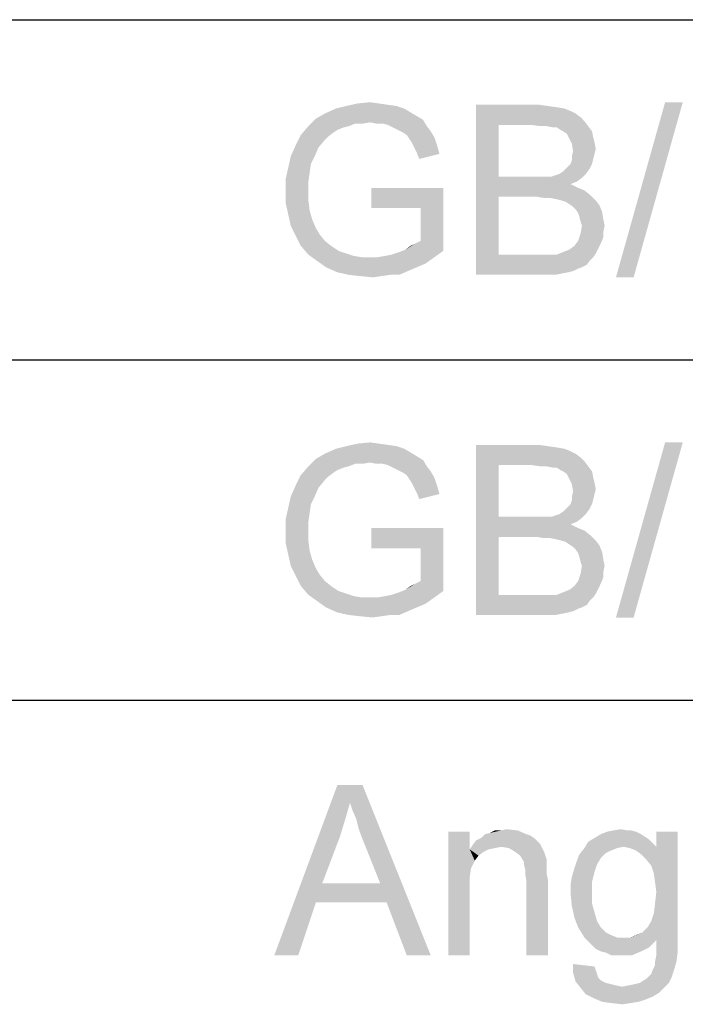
# Paper-space layout '61767N-2-A-2_1_2' of a CAD drawing. Header units: millimetres. Extents: x 0 to 594, y 1 to 420.
# Tile 24 of 83: x 425 to 433, y 52 to 64. Entities that reach past the tile are written whole.
import ezdxf

# ---------------------------------------------------------------- set-up
doc = ezdxf.new("R2010")
doc.units = ezdxf.units.MM
doc.header["$LTSCALE"] = 32.67
doc.layers.add('61767N-2-A-2_DXF_FORMAT', color=7, linetype='CONTINUOUS')
doc.layers.add('DETAIL', color=7, linetype='CONTINUOUS')

psp = doc.layouts.new('61767N-2-A-2_1_2')

# ---------------------------------------------------------------- linework, layer by layer
at = {"layer": '61767N-2-A-2_DXF_FORMAT', "color": 2, "linetype": 'Continuous'}
for p, q in [((409, 63.662), (584, 63.662)), ((409, 59.662), (484, 59.662)), ((409, 55.662), (484, 55.662))]:
    psp.add_line(p, q, dxfattribs=at)
at = {"layer": 'DETAIL', "color": 2, "linetype": 'Continuous'}
for points in [[(429.637, 62.6472), (428.9259, 62.6176), (429.0444, 62.6472)], [(428.9259, 62.6176), (429.637, 62.6472), (429.7259, 62.6176)], [(429.4296, 62.6768), (429.5333, 62.662), (429.0444, 62.6472)], [(429.4296, 62.6768), (429.0444, 62.6472), (429.1778, 62.6768)], [(429.0444, 62.6472), (429.5333, 62.662), (429.637, 62.6472)], [(429.1778, 62.6768), (429.3259, 62.6916), (429.4296, 62.6768)], [(430.5704, 62.662), (431.3111, 62.662), (430.837, 62.425)], [(430.837, 62.425), (430.5704, 60.662), (430.5704, 62.662)], [(431.3111, 62.662), (431.4148, 62.6472), (430.837, 62.425)], [(431.4148, 62.6472), (431.5185, 62.6324), (430.837, 62.425)], [(433, 62.6916), (432.2148, 60.6324), (432.7926, 62.6916)], [(432.2148, 60.6324), (433, 62.6916), (432.4222, 60.6324)], [(429.8741, 62.5287), (428.6889, 62.499), (428.7926, 62.5583)], [(428.6889, 62.499), (429.8741, 62.5287), (429.9482, 62.4842)], [(429.7259, 62.6176), (429.8, 62.5731), (428.7926, 62.5583)], [(429.7259, 62.6176), (428.7926, 62.5583), (428.9259, 62.6176)], [(428.7926, 62.5583), (429.8, 62.5731), (429.8741, 62.5287)], [(431.5185, 62.6324), (431.6074, 62.6176), (430.837, 62.425)], [(431.6074, 62.6176), (431.6815, 62.5879), (430.837, 62.425)], [(431.6815, 62.5879), (431.7407, 62.5583), (430.837, 62.425)], [(431.7407, 62.5583), (431.8, 62.5139), (430.837, 62.425)], [(429.0741, 62.4101), (429.0148, 62.3953), (428.5111, 62.3064)], [(429.0741, 62.4101), (428.5111, 62.3064), (428.6, 62.4101)], [(429.3259, 62.4546), (428.6, 62.4101), (428.6889, 62.499)], [(429.3259, 62.4546), (429.1482, 62.4398), (428.6, 62.4101)], [(428.6, 62.4101), (429.1482, 62.4398), (429.0741, 62.4101)], [(428.6889, 62.499), (429.9482, 62.4842), (429.3259, 62.4546)], [(429.1482, 62.4398), (429.3259, 62.4546), (429.237, 62.4398)], [(429.4, 62.4398), (429.3259, 62.4546), (429.9482, 62.4842)], [(429.4741, 62.4398), (429.4, 62.4398), (429.9482, 62.4842)], [(429.5333, 62.425), (429.4741, 62.4398), (429.9482, 62.4842)], [(429.5333, 62.425), (429.9482, 62.4842), (429.9926, 62.4101)], [(429.9926, 62.4101), (429.5926, 62.3953), (429.5333, 62.425)], [(429.6519, 62.3657), (429.5926, 62.3953), (429.9926, 62.4101)], [(429.6519, 62.3657), (429.9926, 62.4101), (430.037, 62.3509)], [(430.837, 62.425), (430.837, 61.8176), (430.5704, 60.662)], [(431.8, 62.5139), (431.8444, 62.4694), (430.837, 62.425)], [(431.2222, 62.425), (430.837, 62.425), (431.8444, 62.4694)], [(431.3259, 62.4101), (431.2222, 62.425), (431.8444, 62.4694)], [(431.4, 62.4101), (431.3259, 62.4101), (431.8444, 62.4694)], [(431.4, 62.4101), (431.8444, 62.4694), (431.8889, 62.4101)], [(431.8889, 62.4101), (431.4741, 62.3953), (431.4, 62.4101)], [(431.5185, 62.3953), (431.4741, 62.3953), (431.8889, 62.4101)], [(431.563, 62.3657), (431.5185, 62.3953), (431.8889, 62.4101)], [(431.5926, 62.3509), (431.563, 62.3657), (431.8889, 62.4101)], [(431.5926, 62.3509), (431.8889, 62.4101), (431.9333, 62.3509)], [(428.837, 62.2916), (428.4519, 62.1879), (428.5111, 62.3064)], [(428.837, 62.2916), (428.7926, 62.2472), (428.4519, 62.1879)], [(429.0148, 62.3953), (428.9407, 62.3657), (428.5111, 62.3064)], [(428.9407, 62.3657), (428.8963, 62.3361), (428.5111, 62.3064)], [(428.5111, 62.3064), (428.8963, 62.3361), (428.837, 62.2916)], [(430.037, 62.3509), (429.7111, 62.3361), (429.6519, 62.3657)], [(429.7556, 62.3064), (429.7111, 62.3361), (430.037, 62.3509)], [(429.7556, 62.3064), (430.037, 62.3509), (430.0815, 62.2768)], [(430.0815, 62.2768), (429.7852, 62.262), (429.7556, 62.3064)], [(431.9333, 62.3509), (431.637, 62.3213), (431.5926, 62.3509)], [(431.6519, 62.2916), (431.637, 62.3213), (431.9333, 62.3509)], [(431.6519, 62.2916), (431.9333, 62.3509), (431.9482, 62.2768)], [(431.9482, 62.2768), (431.6963, 62.2027), (431.6519, 62.2916)], [(428.7185, 62.1583), (428.3926, 62.0546), (428.4519, 62.1879)], [(428.4519, 62.1879), (428.7926, 62.2472), (428.7185, 62.1583)], [(429.8148, 62.2176), (429.7852, 62.262), (430.0815, 62.2768)], [(429.8148, 62.2176), (430.0815, 62.2768), (430.1111, 62.1879)], [(430.1111, 62.1879), (429.8444, 62.1583), (429.8148, 62.2176)], [(429.8741, 62.099), (429.8444, 62.1583), (430.1111, 62.1879)], [(429.8741, 62.099), (430.1111, 62.1879), (430.1407, 62.0842)], [(431.9482, 62.2768), (431.963, 62.2176), (431.6963, 62.2027)], [(431.6963, 62.2027), (431.963, 62.2176), (431.9778, 62.1435)], [(431.9778, 62.1435), (431.7111, 62.1139), (431.6963, 62.2027)], [(428.3926, 62.0546), (428.7185, 62.1583), (428.6741, 62.0546)], [(430.1407, 62.0842), (429.9037, 62.025), (429.8741, 62.099)], [(431.963, 62.0842), (431.6963, 62.0546), (431.7111, 62.1139)], [(431.6963, 62.0546), (431.963, 62.0842), (431.9482, 62.025)], [(431.7111, 62.1139), (431.9778, 62.1435), (431.963, 62.0842)], [(428.6741, 62.0546), (428.6296, 61.9657), (428.363, 61.9213)], [(428.6741, 62.0546), (428.363, 61.9213), (428.3926, 62.0546)], [(428.363, 61.9213), (428.6296, 61.9657), (428.6148, 61.862)], [(431.6222, 61.9064), (431.6519, 61.9361), (431.9333, 61.9657)], [(431.6222, 61.9064), (431.9333, 61.9657), (431.9037, 61.9064)], [(431.9333, 61.9657), (431.6519, 61.9361), (431.6815, 61.9657)], [(431.6815, 61.9657), (431.6963, 62.0101), (431.9482, 62.025)], [(431.6815, 61.9657), (431.9482, 62.025), (431.9333, 61.9657)], [(431.9482, 62.025), (431.6963, 62.0101), (431.6963, 62.0546)], [(428.6148, 61.862), (428.3333, 61.7879), (428.363, 61.9213)], [(428.3333, 61.7879), (428.6148, 61.862), (428.6, 61.7583)], [(431.4593, 61.8176), (431.5037, 61.8324), (431.8593, 61.8472)], [(431.4593, 61.8176), (431.8593, 61.8472), (431.8148, 61.8027)], [(431.8593, 61.8472), (431.5037, 61.8324), (431.5482, 61.8472)], [(431.5482, 61.8472), (431.5926, 61.8768), (431.9037, 61.9064)], [(431.5482, 61.8472), (431.9037, 61.9064), (431.8593, 61.8472)], [(431.9037, 61.9064), (431.5926, 61.8768), (431.6222, 61.9064)], [(428.6, 61.7583), (428.3333, 61.6398), (428.3333, 61.7879)], [(428.6, 61.7583), (428.6, 61.6546), (428.3333, 61.6398)], [(430.837, 61.8176), (430.837, 61.5805), (430.5704, 60.662)], [(431.4593, 61.8176), (431.8148, 61.8027), (430.837, 61.5805)], [(431.4, 61.8176), (431.4593, 61.8176), (430.837, 61.5805)], [(431.3407, 61.8176), (431.4, 61.8176), (430.837, 61.5805)], [(431.2519, 61.8176), (431.3407, 61.8176), (430.837, 61.5805)], [(430.837, 61.8176), (431.2519, 61.8176), (430.837, 61.5805)], [(431.8148, 61.8027), (431.7556, 61.7583), (430.837, 61.5805)], [(431.7556, 61.7583), (431.6815, 61.7287), (430.837, 61.5805)], [(431.6815, 61.7287), (431.7704, 61.6842), (430.837, 61.5805)], [(428.3333, 61.6398), (428.6, 61.6546), (428.6, 61.5361)], [(428.6, 61.5361), (428.3333, 61.5064), (428.3333, 61.6398)], [(430.1852, 61.6842), (429.3407, 61.4472), (429.3407, 61.6842)], [(429.9185, 61.4472), (429.3407, 61.4472), (430.1852, 61.6842)], [(429.9185, 61.062), (429.9185, 61.4472), (430.1852, 61.6842)], [(429.9185, 61.062), (430.1852, 61.6842), (430.1852, 60.9435)], [(431.7704, 61.6842), (431.8444, 61.6546), (430.837, 61.5805)], [(431.8444, 61.6546), (431.9185, 61.5953), (430.837, 61.5805)], [(431.2815, 61.5805), (430.837, 61.5805), (431.9185, 61.5953)], [(431.3704, 61.5657), (431.2815, 61.5805), (431.9185, 61.5953)], [(431.4444, 61.5657), (431.3704, 61.5657), (431.9185, 61.5953)], [(431.5185, 61.5509), (431.4444, 61.5657), (431.9185, 61.5953)], [(431.5778, 61.5361), (431.5185, 61.5509), (431.9185, 61.5953)], [(431.5778, 61.5361), (431.9185, 61.5953), (431.9778, 61.5361)], [(428.3333, 61.5064), (428.6, 61.5361), (428.6148, 61.4176)], [(428.6148, 61.4176), (428.363, 61.3731), (428.3333, 61.5064)], [(430.837, 61.5805), (430.837, 60.899), (430.5704, 60.662)], [(431.9778, 61.5361), (431.6222, 61.5213), (431.5778, 61.5361)], [(431.6667, 61.4916), (431.6222, 61.5213), (431.9778, 61.5361)], [(431.6667, 61.4916), (431.9778, 61.5361), (432.0222, 61.4768)], [(432.0222, 61.4768), (431.7111, 61.462), (431.6667, 61.4916)], [(428.363, 61.3731), (428.6148, 61.4176), (428.6444, 61.3139)], [(428.6444, 61.3139), (428.3926, 61.2398), (428.363, 61.3731)], [(431.7407, 61.4324), (431.7111, 61.462), (432.0222, 61.4768)], [(431.7407, 61.4324), (432.0222, 61.4768), (432.0519, 61.4027)], [(432.0519, 61.4027), (431.7704, 61.3879), (431.7407, 61.4324)], [(431.7852, 61.3435), (431.7704, 61.3879), (432.0519, 61.4027)], [(431.7852, 61.3435), (432.0519, 61.4027), (432.0667, 61.3139)], [(428.3926, 61.2398), (428.6444, 61.3139), (428.6889, 61.2101)], [(432.0667, 61.3139), (431.8, 61.2842), (431.7852, 61.3435)], [(431.8148, 61.2398), (431.8, 61.2842), (432.0667, 61.3139)], [(431.8148, 61.2398), (432.0667, 61.3139), (432.0815, 61.2398)], [(428.6889, 61.2101), (428.4519, 61.1213), (428.3926, 61.2398)], [(428.6889, 61.2101), (428.7333, 61.1361), (428.4519, 61.1213)], [(428.4519, 61.1213), (428.7333, 61.1361), (428.7926, 61.062)], [(432.0667, 61.1064), (431.7704, 61.062), (431.8, 61.1509)], [(432.0815, 61.2398), (432.0667, 61.1657), (431.8, 61.1509)], [(432.0815, 61.2398), (431.8, 61.1509), (431.8148, 61.2398)], [(431.8, 61.1509), (432.0667, 61.1657), (432.0667, 61.1064)], [(428.7926, 61.062), (428.5111, 61.0027), (428.4519, 61.1213)], [(428.5111, 61.0027), (428.7926, 61.062), (428.8667, 61.0027)], [(429.7407, 60.9583), (429.8593, 61.0324), (429.9185, 61.062)], [(430.1852, 60.9435), (429.7407, 60.9583), (429.9185, 61.062)], [(429.7407, 60.9583), (429.8, 61.0027), (429.8593, 61.0324)], [(432.037, 61.0324), (431.7259, 61.0027), (431.7704, 61.062)], [(431.7259, 61.0027), (432.037, 61.0324), (432.0074, 60.9731)], [(431.7704, 61.062), (432.0667, 61.1064), (432.037, 61.0324)], [(428.8667, 61.0027), (428.6, 60.899), (428.5111, 61.0027)], [(428.8667, 61.0027), (428.9556, 60.9435), (428.6, 60.899)], [(428.9556, 60.9435), (429.0444, 60.9139), (428.6, 60.899)], [(428.6, 60.899), (429.0444, 60.9139), (429.1333, 60.8842)], [(429.4148, 60.8694), (429.5037, 60.8842), (430.1852, 60.9435)], [(429.4148, 60.8694), (430.1852, 60.9435), (430.0815, 60.8694)], [(429.5037, 60.8842), (429.5778, 60.899), (430.1852, 60.9435)], [(429.5778, 60.899), (429.6667, 60.9287), (430.1852, 60.9435)], [(430.1852, 60.9435), (429.6667, 60.9287), (429.7407, 60.9583)], [(431.9778, 60.9139), (431.5185, 60.899), (431.5926, 60.9287)], [(431.5185, 60.899), (431.9778, 60.9139), (431.9482, 60.8694)], [(431.5926, 60.9287), (431.6667, 60.9583), (432.0074, 60.9731)], [(431.5926, 60.9287), (432.0074, 60.9731), (431.9778, 60.9139)], [(432.0074, 60.9731), (431.6667, 60.9583), (431.7259, 61.0027)], [(429.1333, 60.8842), (428.7037, 60.825), (428.6, 60.899)], [(429.1333, 60.8842), (429.2222, 60.8694), (428.7037, 60.825)], [(429.4148, 60.8694), (430.0815, 60.8694), (428.7037, 60.825)], [(429.3259, 60.8694), (429.4148, 60.8694), (428.7037, 60.825)], [(429.2222, 60.8694), (429.3259, 60.8694), (428.7037, 60.825)], [(428.7037, 60.825), (430.0815, 60.8694), (429.9778, 60.7953)], [(429.9778, 60.7953), (428.8074, 60.7509), (428.7037, 60.825)], [(428.8074, 60.7509), (429.9778, 60.7953), (429.8741, 60.7509)], [(431.5185, 60.899), (431.9482, 60.8694), (430.5704, 60.662)], [(431.4741, 60.899), (431.5185, 60.899), (430.5704, 60.662)], [(431.4444, 60.899), (431.4741, 60.899), (430.5704, 60.662)], [(431.3852, 60.899), (431.4444, 60.899), (430.5704, 60.662)], [(431.3259, 60.899), (431.3852, 60.899), (430.5704, 60.662)], [(430.837, 60.899), (431.3259, 60.899), (430.5704, 60.662)], [(431.9482, 60.8694), (431.9037, 60.825), (430.5704, 60.662)], [(431.9037, 60.825), (431.8741, 60.7805), (430.5704, 60.662)], [(429.8741, 60.7509), (428.9407, 60.6916), (428.8074, 60.7509)], [(429.8741, 60.7509), (429.7704, 60.7064), (428.9407, 60.6916)], [(429.0741, 60.662), (428.9407, 60.6916), (429.7704, 60.7064)], [(429.563, 60.662), (429.0741, 60.662), (429.7704, 60.7064)], [(429.563, 60.662), (429.7704, 60.7064), (429.6667, 60.662)], [(431.8741, 60.7805), (431.8148, 60.7509), (430.5704, 60.662)], [(431.8148, 60.7509), (431.7704, 60.7361), (430.5704, 60.662)], [(431.7704, 60.7361), (431.7111, 60.7064), (430.5704, 60.662)], [(431.7111, 60.7064), (431.6519, 60.6916), (430.5704, 60.662)], [(431.6519, 60.6916), (431.5778, 60.6768), (430.5704, 60.662)], [(431.3259, 60.662), (430.5704, 60.662), (431.5778, 60.6768)], [(431.4148, 60.662), (431.3259, 60.662), (431.5778, 60.6768)], [(431.4148, 60.662), (431.5778, 60.6768), (431.5037, 60.662)], [(429.563, 60.662), (429.2074, 60.6472), (429.0741, 60.662)], [(429.2074, 60.6472), (429.563, 60.662), (429.4593, 60.6472)], [(429.4593, 60.6472), (429.3556, 60.6324), (429.2074, 60.6472)], [(429.7259, 58.6176), (429.8, 58.5731), (428.7926, 58.5583)], [(429.7259, 58.6176), (428.7926, 58.5583), (428.9259, 58.6176)], [(429.637, 58.6472), (428.9259, 58.6176), (429.0444, 58.6472)], [(428.9259, 58.6176), (429.637, 58.6472), (429.7259, 58.6176)], [(429.4296, 58.6768), (429.5333, 58.662), (429.0444, 58.6472)], [(429.4296, 58.6768), (429.0444, 58.6472), (429.1778, 58.6768)], [(429.0444, 58.6472), (429.5333, 58.662), (429.637, 58.6472)], [(429.1778, 58.6768), (429.3259, 58.6916), (429.4296, 58.6768)], [(430.5704, 58.662), (431.3111, 58.662), (430.837, 58.425)], [(430.837, 58.425), (430.5704, 56.662), (430.5704, 58.662)], [(431.3111, 58.662), (431.4148, 58.6472), (430.837, 58.425)], [(431.4148, 58.6472), (431.5185, 58.6324), (430.837, 58.425)], [(431.5185, 58.6324), (431.6074, 58.6176), (430.837, 58.425)], [(431.6074, 58.6176), (431.6815, 58.5879), (430.837, 58.425)], [(431.6815, 58.5879), (431.7407, 58.5583), (430.837, 58.425)], [(433, 58.6916), (432.2148, 56.6324), (432.7926, 58.6916)], [(432.2148, 56.6324), (433, 58.6916), (432.4222, 56.6324)], [(429.3259, 58.4546), (428.6, 58.4101), (428.6889, 58.499)], [(429.8741, 58.5287), (428.6889, 58.499), (428.7926, 58.5583)], [(428.6889, 58.499), (429.8741, 58.5287), (429.9482, 58.4842)], [(428.6889, 58.499), (429.9482, 58.4842), (429.3259, 58.4546)], [(428.7926, 58.5583), (429.8, 58.5731), (429.8741, 58.5287)], [(429.4, 58.4398), (429.3259, 58.4546), (429.9482, 58.4842)], [(429.4741, 58.4398), (429.4, 58.4398), (429.9482, 58.4842)], [(429.5333, 58.425), (429.4741, 58.4398), (429.9482, 58.4842)], [(429.5333, 58.425), (429.9482, 58.4842), (429.9926, 58.4101)], [(431.7407, 58.5583), (431.8, 58.5139), (430.837, 58.425)], [(431.8, 58.5139), (431.8444, 58.4694), (430.837, 58.425)], [(431.2222, 58.425), (430.837, 58.425), (431.8444, 58.4694)], [(431.3259, 58.4101), (431.2222, 58.425), (431.8444, 58.4694)], [(431.4, 58.4101), (431.3259, 58.4101), (431.8444, 58.4694)], [(431.4, 58.4101), (431.8444, 58.4694), (431.8889, 58.4101)], [(429.0741, 58.4101), (429.0148, 58.3953), (428.5111, 58.3064)], [(429.0741, 58.4101), (428.5111, 58.3064), (428.6, 58.4101)], [(429.0148, 58.3953), (428.9407, 58.3657), (428.5111, 58.3064)], [(428.9407, 58.3657), (428.8963, 58.3361), (428.5111, 58.3064)], [(429.3259, 58.4546), (429.1482, 58.4398), (428.6, 58.4101)], [(428.6, 58.4101), (429.1482, 58.4398), (429.0741, 58.4101)], [(429.1482, 58.4398), (429.3259, 58.4546), (429.237, 58.4398)], [(429.9926, 58.4101), (429.5926, 58.3953), (429.5333, 58.425)], [(429.6519, 58.3657), (429.5926, 58.3953), (429.9926, 58.4101)], [(429.6519, 58.3657), (429.9926, 58.4101), (430.037, 58.3509)], [(430.037, 58.3509), (429.7111, 58.3361), (429.6519, 58.3657)], [(430.837, 58.425), (430.837, 57.8176), (430.5704, 56.662)], [(431.8889, 58.4101), (431.4741, 58.3953), (431.4, 58.4101)], [(431.5185, 58.3953), (431.4741, 58.3953), (431.8889, 58.4101)], [(431.563, 58.3657), (431.5185, 58.3953), (431.8889, 58.4101)], [(431.5926, 58.3509), (431.563, 58.3657), (431.8889, 58.4101)], [(431.5926, 58.3509), (431.8889, 58.4101), (431.9333, 58.3509)], [(428.837, 58.2916), (428.4519, 58.1879), (428.5111, 58.3064)], [(428.837, 58.2916), (428.7926, 58.2472), (428.4519, 58.1879)], [(428.4519, 58.1879), (428.7926, 58.2472), (428.7185, 58.1583)], [(428.5111, 58.3064), (428.8963, 58.3361), (428.837, 58.2916)], [(429.7556, 58.3064), (429.7111, 58.3361), (430.037, 58.3509)], [(429.7556, 58.3064), (430.037, 58.3509), (430.0815, 58.2768)], [(430.0815, 58.2768), (429.7852, 58.262), (429.7556, 58.3064)], [(429.8148, 58.2176), (429.7852, 58.262), (430.0815, 58.2768)], [(429.8148, 58.2176), (430.0815, 58.2768), (430.1111, 58.1879)], [(431.9333, 58.3509), (431.637, 58.3213), (431.5926, 58.3509)], [(431.6519, 58.2916), (431.637, 58.3213), (431.9333, 58.3509)], [(431.6519, 58.2916), (431.9333, 58.3509), (431.9482, 58.2768)], [(431.9482, 58.2768), (431.6963, 58.2027), (431.6519, 58.2916)], [(431.9482, 58.2768), (431.963, 58.2176), (431.6963, 58.2027)], [(428.7185, 58.1583), (428.3926, 58.0546), (428.4519, 58.1879)], [(428.3926, 58.0546), (428.7185, 58.1583), (428.6741, 58.0546)], [(430.1111, 58.1879), (429.8444, 58.1583), (429.8148, 58.2176)], [(429.8741, 58.099), (429.8444, 58.1583), (430.1111, 58.1879)], [(429.8741, 58.099), (430.1111, 58.1879), (430.1407, 58.0842)], [(431.6963, 58.2027), (431.963, 58.2176), (431.9778, 58.1435)], [(431.9778, 58.1435), (431.7111, 58.1139), (431.6963, 58.2027)], [(431.7111, 58.1139), (431.9778, 58.1435), (431.963, 58.0842)], [(428.6741, 58.0546), (428.6296, 57.9657), (428.363, 57.9213)], [(428.6741, 58.0546), (428.363, 57.9213), (428.3926, 58.0546)], [(430.1407, 58.0842), (429.9037, 58.025), (429.8741, 58.099)], [(431.6815, 57.9657), (431.6963, 58.0101), (431.9482, 58.025)], [(431.6815, 57.9657), (431.9482, 58.025), (431.9333, 57.9657)], [(431.963, 58.0842), (431.6963, 58.0546), (431.7111, 58.1139)], [(431.6963, 58.0546), (431.963, 58.0842), (431.9482, 58.025)], [(431.9482, 58.025), (431.6963, 58.0101), (431.6963, 58.0546)], [(428.6148, 57.862), (428.3333, 57.7879), (428.363, 57.9213)], [(428.363, 57.9213), (428.6296, 57.9657), (428.6148, 57.862)], [(431.5482, 57.8472), (431.5926, 57.8768), (431.9037, 57.9064)], [(431.5482, 57.8472), (431.9037, 57.9064), (431.8593, 57.8472)], [(431.9037, 57.9064), (431.5926, 57.8768), (431.6222, 57.9064)], [(431.6222, 57.9064), (431.6519, 57.9361), (431.9333, 57.9657)], [(431.6222, 57.9064), (431.9333, 57.9657), (431.9037, 57.9064)], [(431.9333, 57.9657), (431.6519, 57.9361), (431.6815, 57.9657)], [(428.3333, 57.7879), (428.6148, 57.862), (428.6, 57.7583)], [(428.6, 57.7583), (428.3333, 57.6398), (428.3333, 57.7879)], [(430.837, 57.8176), (430.837, 57.5805), (430.5704, 56.662)], [(431.4593, 57.8176), (431.8148, 57.8027), (430.837, 57.5805)], [(431.4, 57.8176), (431.4593, 57.8176), (430.837, 57.5805)], [(431.3407, 57.8176), (431.4, 57.8176), (430.837, 57.5805)], [(431.2519, 57.8176), (431.3407, 57.8176), (430.837, 57.5805)], [(430.837, 57.8176), (431.2519, 57.8176), (430.837, 57.5805)], [(431.8148, 57.8027), (431.7556, 57.7583), (430.837, 57.5805)], [(431.4593, 57.8176), (431.5037, 57.8324), (431.8593, 57.8472)], [(431.4593, 57.8176), (431.8593, 57.8472), (431.8148, 57.8027)], [(431.8593, 57.8472), (431.5037, 57.8324), (431.5482, 57.8472)], [(428.6, 57.7583), (428.6, 57.6546), (428.3333, 57.6398)], [(430.1852, 57.6842), (429.3407, 57.4472), (429.3407, 57.6842)], [(429.9185, 57.4472), (429.3407, 57.4472), (430.1852, 57.6842)], [(429.9185, 57.062), (429.9185, 57.4472), (430.1852, 57.6842)], [(429.9185, 57.062), (430.1852, 57.6842), (430.1852, 56.9435)], [(431.7556, 57.7583), (431.6815, 57.7287), (430.837, 57.5805)], [(431.6815, 57.7287), (431.7704, 57.6842), (430.837, 57.5805)], [(431.7704, 57.6842), (431.8444, 57.6546), (430.837, 57.5805)], [(428.3333, 57.6398), (428.6, 57.6546), (428.6, 57.5361)], [(428.6, 57.5361), (428.3333, 57.5064), (428.3333, 57.6398)], [(430.837, 57.5805), (430.837, 56.899), (430.5704, 56.662)], [(431.8444, 57.6546), (431.9185, 57.5953), (430.837, 57.5805)], [(431.2815, 57.5805), (430.837, 57.5805), (431.9185, 57.5953)], [(431.3704, 57.5657), (431.2815, 57.5805), (431.9185, 57.5953)], [(431.4444, 57.5657), (431.3704, 57.5657), (431.9185, 57.5953)], [(431.5185, 57.5509), (431.4444, 57.5657), (431.9185, 57.5953)], [(431.5778, 57.5361), (431.5185, 57.5509), (431.9185, 57.5953)], [(431.5778, 57.5361), (431.9185, 57.5953), (431.9778, 57.5361)], [(428.3333, 57.5064), (428.6, 57.5361), (428.6148, 57.4176)], [(428.6148, 57.4176), (428.363, 57.3731), (428.3333, 57.5064)], [(431.9778, 57.5361), (431.6222, 57.5213), (431.5778, 57.5361)], [(431.6667, 57.4916), (431.6222, 57.5213), (431.9778, 57.5361)], [(431.6667, 57.4916), (431.9778, 57.5361), (432.0222, 57.4768)], [(432.0222, 57.4768), (431.7111, 57.462), (431.6667, 57.4916)], [(431.7407, 57.4324), (431.7111, 57.462), (432.0222, 57.4768)], [(431.7407, 57.4324), (432.0222, 57.4768), (432.0519, 57.4027)], [(432.0519, 57.4027), (431.7704, 57.3879), (431.7407, 57.4324)], [(428.363, 57.3731), (428.6148, 57.4176), (428.6444, 57.3139)], [(428.6444, 57.3139), (428.3926, 57.2398), (428.363, 57.3731)], [(428.3926, 57.2398), (428.6444, 57.3139), (428.6889, 57.2101)], [(431.7852, 57.3435), (431.7704, 57.3879), (432.0519, 57.4027)], [(431.7852, 57.3435), (432.0519, 57.4027), (432.0667, 57.3139)], [(432.0667, 57.3139), (431.8, 57.2842), (431.7852, 57.3435)], [(431.8148, 57.2398), (431.8, 57.2842), (432.0667, 57.3139)], [(431.8148, 57.2398), (432.0667, 57.3139), (432.0815, 57.2398)], [(428.6889, 57.2101), (428.4519, 57.1213), (428.3926, 57.2398)], [(428.6889, 57.2101), (428.7333, 57.1361), (428.4519, 57.1213)], [(432.0815, 57.2398), (432.0667, 57.1657), (431.8, 57.1509)], [(432.0815, 57.2398), (431.8, 57.1509), (431.8148, 57.2398)], [(428.4519, 57.1213), (428.7333, 57.1361), (428.7926, 57.062)], [(428.7926, 57.062), (428.5111, 57.0027), (428.4519, 57.1213)], [(432.0667, 57.1064), (431.7704, 57.062), (431.8, 57.1509)], [(431.7704, 57.062), (432.0667, 57.1064), (432.037, 57.0324)], [(431.8, 57.1509), (432.0667, 57.1657), (432.0667, 57.1064)], [(428.5111, 57.0027), (428.7926, 57.062), (428.8667, 57.0027)], [(428.8667, 57.0027), (428.6, 56.899), (428.5111, 57.0027)], [(428.8667, 57.0027), (428.9556, 56.9435), (428.6, 56.899)], [(429.7407, 56.9583), (429.8593, 57.0324), (429.9185, 57.062)], [(430.1852, 56.9435), (429.7407, 56.9583), (429.9185, 57.062)], [(429.7407, 56.9583), (429.8, 57.0027), (429.8593, 57.0324)], [(431.5926, 56.9287), (431.6667, 56.9583), (432.0074, 56.9731)], [(431.5926, 56.9287), (432.0074, 56.9731), (431.9778, 56.9139)], [(432.0074, 56.9731), (431.6667, 56.9583), (431.7259, 57.0027)], [(432.037, 57.0324), (431.7259, 57.0027), (431.7704, 57.062)], [(431.7259, 57.0027), (432.037, 57.0324), (432.0074, 56.9731)], [(428.9556, 56.9435), (429.0444, 56.9139), (428.6, 56.899)], [(428.6, 56.899), (429.0444, 56.9139), (429.1333, 56.8842)], [(429.1333, 56.8842), (428.7037, 56.825), (428.6, 56.899)], [(429.1333, 56.8842), (429.2222, 56.8694), (428.7037, 56.825)], [(429.4148, 56.8694), (430.0815, 56.8694), (428.7037, 56.825)], [(429.3259, 56.8694), (429.4148, 56.8694), (428.7037, 56.825)], [(429.2222, 56.8694), (429.3259, 56.8694), (428.7037, 56.825)], [(428.7037, 56.825), (430.0815, 56.8694), (429.9778, 56.7953)], [(429.4148, 56.8694), (429.5037, 56.8842), (430.1852, 56.9435)], [(429.4148, 56.8694), (430.1852, 56.9435), (430.0815, 56.8694)], [(429.5037, 56.8842), (429.5778, 56.899), (430.1852, 56.9435)], [(429.5778, 56.899), (429.6667, 56.9287), (430.1852, 56.9435)], [(430.1852, 56.9435), (429.6667, 56.9287), (429.7407, 56.9583)], [(431.5185, 56.899), (431.9482, 56.8694), (430.5704, 56.662)], [(431.4741, 56.899), (431.5185, 56.899), (430.5704, 56.662)], [(431.4444, 56.899), (431.4741, 56.899), (430.5704, 56.662)], [(431.3852, 56.899), (431.4444, 56.899), (430.5704, 56.662)], [(431.3259, 56.899), (431.3852, 56.899), (430.5704, 56.662)], [(430.837, 56.899), (431.3259, 56.899), (430.5704, 56.662)], [(431.9482, 56.8694), (431.9037, 56.825), (430.5704, 56.662)], [(431.9778, 56.9139), (431.5185, 56.899), (431.5926, 56.9287)], [(431.5185, 56.899), (431.9778, 56.9139), (431.9482, 56.8694)], [(429.9778, 56.7953), (428.8074, 56.7509), (428.7037, 56.825)], [(428.8074, 56.7509), (429.9778, 56.7953), (429.8741, 56.7509)], [(429.8741, 56.7509), (428.9407, 56.6916), (428.8074, 56.7509)], [(429.8741, 56.7509), (429.7704, 56.7064), (428.9407, 56.6916)], [(431.9037, 56.825), (431.8741, 56.7805), (430.5704, 56.662)], [(431.8741, 56.7805), (431.8148, 56.7509), (430.5704, 56.662)], [(431.8148, 56.7509), (431.7704, 56.7361), (430.5704, 56.662)], [(431.7704, 56.7361), (431.7111, 56.7064), (430.5704, 56.662)], [(429.0741, 56.662), (428.9407, 56.6916), (429.7704, 56.7064)], [(429.563, 56.662), (429.0741, 56.662), (429.7704, 56.7064)], [(429.563, 56.662), (429.2074, 56.6472), (429.0741, 56.662)], [(429.2074, 56.6472), (429.563, 56.662), (429.4593, 56.6472)], [(429.4593, 56.6472), (429.3556, 56.6324), (429.2074, 56.6472)], [(429.563, 56.662), (429.7704, 56.7064), (429.6667, 56.662)], [(431.7111, 56.7064), (431.6519, 56.6916), (430.5704, 56.662)], [(431.6519, 56.6916), (431.5778, 56.6768), (430.5704, 56.662)], [(431.3259, 56.662), (430.5704, 56.662), (431.5778, 56.6768)], [(431.4148, 56.662), (431.3259, 56.662), (431.5778, 56.6768)], [(431.4148, 56.662), (431.5778, 56.6768), (431.5037, 56.662)], [(429.0889, 54.4546), (428.2, 52.662), (428.9407, 54.662)], [(428.9407, 54.662), (429.237, 54.662), (429.0889, 54.4546)], [(429.1185, 54.3657), (429.0889, 54.4546), (429.237, 54.662)], [(429.163, 54.262), (429.1185, 54.3657), (429.237, 54.662)], [(429.1926, 54.1435), (429.163, 54.262), (429.237, 54.662)], [(429.237, 54.025), (429.1926, 54.1435), (429.237, 54.662)], [(429.4444, 53.5064), (429.237, 54.025), (429.237, 54.662)], [(429.5185, 53.2842), (429.4444, 53.5064), (429.237, 54.662)], [(429.7556, 52.662), (429.5185, 53.2842), (429.237, 54.662)], [(429.7556, 52.662), (429.237, 54.662), (430.037, 52.662)], [(429.0889, 54.4546), (429.0296, 54.2472), (428.2, 52.662)], [(429.0296, 54.2472), (428.9704, 54.0546), (428.2, 52.662)], [(430.4963, 54.1139), (430.4963, 53.9064), (430.2444, 52.662)], [(430.4963, 54.1139), (430.2444, 52.662), (430.2444, 54.1139)], [(431.163, 54.0842), (431.2074, 54.0694), (430.6296, 54.0398)], [(431.163, 54.0842), (430.6296, 54.0398), (430.6741, 54.0842)], [(430.6296, 54.0398), (431.2074, 54.0694), (431.2519, 54.0398)], [(430.6741, 54.0842), (430.7333, 54.099), (431.0593, 54.1287)], [(430.6741, 54.0842), (431.0593, 54.1287), (431.163, 54.0842)], [(430.8667, 54.1287), (431.0593, 54.1287), (430.7333, 54.099)], [(430.8667, 54.1287), (430.7333, 54.099), (430.7926, 54.1287)], [(430.8667, 54.1287), (430.9259, 54.1435), (431.0593, 54.1287)], [(432.5111, 54.0842), (432.5556, 54.0546), (431.963, 54.0398)], [(432.5111, 54.0842), (431.963, 54.0398), (432.037, 54.0842)], [(432.4519, 54.1139), (432.037, 54.0842), (432.1111, 54.1139)], [(432.037, 54.0842), (432.4519, 54.1139), (432.5111, 54.0842)], [(432.3482, 54.1287), (432.3926, 54.1287), (432.1111, 54.1139)], [(432.3482, 54.1287), (432.1111, 54.1139), (432.1852, 54.1287)], [(432.1111, 54.1139), (432.3926, 54.1287), (432.4519, 54.1139)], [(432.1852, 54.1287), (432.2741, 54.1435), (432.3482, 54.1287)], [(432.5704, 53.7879), (432.6889, 53.9361), (432.9407, 54.1139)], [(432.6296, 53.7139), (432.5704, 53.7879), (432.9407, 54.1139)], [(432.6593, 53.625), (432.6296, 53.7139), (432.9407, 54.1139)], [(432.6741, 53.5213), (432.6593, 53.625), (432.9407, 54.1139)], [(432.6593, 53.1509), (432.6741, 53.2694), (432.9407, 54.1139)], [(432.6593, 53.1509), (432.9407, 54.1139), (432.9407, 52.8546)], [(432.6889, 53.4027), (432.6741, 53.5213), (432.9407, 54.1139)], [(432.6741, 53.2694), (432.6889, 53.4027), (432.9407, 54.1139)], [(432.9407, 54.1139), (432.6889, 53.9361), (432.6889, 54.1139)], [(428.9704, 54.0546), (428.763, 53.5064), (428.2, 52.662)], [(431.2963, 53.9953), (430.5259, 53.9509), (430.5704, 54.0101)], [(431.2963, 53.9953), (431.3259, 53.9657), (430.5259, 53.9509)], [(430.8667, 53.9361), (430.5259, 53.9509), (431.3259, 53.9657)], [(431.2519, 54.0398), (430.5704, 54.0101), (430.6296, 54.0398)], [(430.5704, 54.0101), (431.2519, 54.0398), (431.2963, 53.9953)], [(430.9556, 53.9213), (430.8667, 53.9361), (431.3259, 53.9657)], [(431.0296, 53.8768), (430.9556, 53.9213), (431.3259, 53.9657)], [(431.0296, 53.8768), (431.3259, 53.9657), (431.3704, 53.8768)], [(432.6444, 53.9805), (431.8444, 53.9213), (431.8889, 53.9953)], [(432.6444, 53.9805), (432.3037, 53.9361), (431.8444, 53.9213)], [(432.6, 54.025), (431.8889, 53.9953), (431.963, 54.0398)], [(431.8889, 53.9953), (432.6, 54.025), (432.6444, 53.9805)], [(431.963, 54.0398), (432.5556, 54.0546), (432.6, 54.025)], [(432.3037, 53.9361), (432.6444, 53.9805), (432.6889, 53.9361)], [(430.4963, 53.9064), (430.5111, 53.6842), (430.2444, 52.662)], [(430.8667, 53.9361), (430.4963, 53.9064), (430.5259, 53.9509)], [(430.8667, 53.9361), (430.7926, 53.9213), (430.4963, 53.9064)], [(430.4963, 53.9064), (430.7926, 53.9213), (430.7185, 53.9064)], [(430.4963, 53.9064), (430.7185, 53.9064), (430.6593, 53.8768)], [(430.4963, 53.9064), (430.6593, 53.8768), (430.6, 53.8324)], [(430.4963, 53.9064), (430.6, 53.8324), (430.5556, 53.7731)], [(430.4963, 53.9064), (430.5556, 53.7731), (430.5111, 53.6842)], [(431.3704, 53.8768), (431.0889, 53.8324), (431.0296, 53.8768)], [(431.0889, 53.8324), (431.3704, 53.8768), (431.4, 53.7879)], [(432.037, 53.8027), (431.7556, 53.7731), (431.7852, 53.8472)], [(432.2296, 53.9213), (432.1556, 53.8916), (431.7852, 53.8472)], [(432.2296, 53.9213), (431.7852, 53.8472), (431.8444, 53.9213)], [(432.1556, 53.8916), (432.0963, 53.862), (431.7852, 53.8472)], [(431.7852, 53.8472), (432.0963, 53.862), (432.037, 53.8027)], [(431.8444, 53.9213), (432.3037, 53.9361), (432.2296, 53.9213)], [(432.6889, 53.9361), (432.3778, 53.9213), (432.3037, 53.9361)], [(432.4519, 53.8916), (432.3778, 53.9213), (432.6889, 53.9361)], [(432.5111, 53.8472), (432.4519, 53.8916), (432.6889, 53.9361)], [(432.5704, 53.7879), (432.5111, 53.8472), (432.6889, 53.9361)], [(431.4, 53.7879), (431.1333, 53.7583), (431.0889, 53.8324)], [(431.1333, 53.7583), (431.4, 53.7879), (431.4, 53.7435)], [(431.4, 53.7435), (431.1333, 53.7287), (431.1333, 53.7583)], [(431.1333, 53.7287), (431.4, 53.7435), (431.4, 53.6842)], [(431.4, 53.6842), (431.1482, 53.6694), (431.1333, 53.7287)], [(431.9926, 53.7287), (431.7259, 53.6842), (431.7556, 53.7731)], [(431.7259, 53.6842), (431.9926, 53.7287), (431.963, 53.6398)], [(431.7556, 53.7731), (432.037, 53.8027), (431.9926, 53.7287)], [(430.5111, 53.6842), (430.4963, 53.5805), (430.2444, 52.662)], [(431.1482, 53.6694), (431.4, 53.6842), (431.4, 53.625)], [(431.4, 53.625), (431.1482, 53.6101), (431.1482, 53.6694)], [(431.1482, 53.6101), (431.4, 53.625), (431.4148, 53.5509)], [(431.4148, 53.5509), (431.163, 53.5361), (431.1482, 53.6101)], [(431.963, 53.6398), (431.6963, 53.5805), (431.7259, 53.6842)], [(431.6963, 53.5805), (431.963, 53.6398), (431.9333, 53.5213)], [(428.763, 53.5064), (428.6889, 53.2842), (428.2, 52.662)], [(428.763, 53.5064), (429.4444, 53.5064), (428.6889, 53.2842)], [(429.5185, 53.2842), (428.6889, 53.2842), (429.4444, 53.5064)], [(430.4963, 53.5805), (430.4963, 53.4472), (430.2444, 52.662)], [(431.163, 52.662), (431.163, 53.5361), (431.4148, 53.5509)], [(431.163, 52.662), (431.4148, 53.5509), (431.4148, 52.662)], [(431.9333, 53.5213), (431.6815, 53.4916), (431.6963, 53.5805)], [(431.6815, 53.4916), (431.9333, 53.5213), (431.9333, 53.4027)], [(431.9333, 53.4027), (431.6815, 53.3879), (431.6815, 53.4916)], [(430.2444, 52.662), (430.4963, 53.4472), (430.4963, 52.662)], [(431.6815, 53.3879), (431.9333, 53.4027), (431.9333, 53.2694)], [(431.9333, 53.2694), (431.6963, 53.2398), (431.6815, 53.3879)], [(428.2, 52.662), (428.6889, 53.2842), (428.4815, 52.662)], [(431.6963, 53.2398), (431.9333, 53.2694), (431.963, 53.1657)], [(431.963, 53.1657), (431.7259, 53.1064), (431.6963, 53.2398)], [(431.7259, 53.1064), (431.963, 53.1657), (431.9926, 53.062)], [(432.9407, 52.8546), (432.6296, 53.062), (432.6593, 53.1509)], [(431.9926, 53.062), (431.7704, 52.9879), (431.7259, 53.1064)], [(431.7704, 52.9879), (431.9926, 53.062), (432.037, 52.9879)], [(432.9407, 52.8546), (432.5852, 52.9879), (432.6296, 53.062)], [(432.037, 52.9879), (431.8444, 52.8694), (431.7704, 52.9879)], [(432.037, 52.9879), (432.0963, 52.9287), (431.8444, 52.8694)], [(432.0963, 52.9287), (432.1556, 52.899), (431.8444, 52.8694)], [(432.3926, 52.8694), (432.4519, 52.899), (432.5259, 52.9287)], [(432.9407, 52.8546), (432.3926, 52.8694), (432.5259, 52.9287)], [(432.9407, 52.8546), (432.5259, 52.9287), (432.5852, 52.9879)], [(431.8444, 52.8694), (432.1556, 52.899), (432.2296, 52.8694)], [(432.2296, 52.8694), (431.8889, 52.825), (431.8444, 52.8694)], [(432.3926, 52.8694), (432.9407, 52.8546), (431.8889, 52.825)], [(432.3037, 52.8694), (432.3926, 52.8694), (431.8889, 52.825)], [(432.2296, 52.8694), (432.3037, 52.8694), (431.8889, 52.825)], [(432.9407, 52.8546), (432.6889, 52.8398), (431.8889, 52.825)], [(431.9333, 52.7805), (431.8889, 52.825), (432.6889, 52.8398)], [(431.9333, 52.7805), (432.6889, 52.8398), (432.6, 52.7509)], [(432.6889, 52.7213), (432.6889, 52.8398), (432.9407, 52.8546)], [(432.6889, 52.7213), (432.9407, 52.8546), (432.9407, 52.7064)], [(432.6, 52.7509), (431.9778, 52.7361), (431.9333, 52.7805)], [(432.037, 52.7064), (431.9778, 52.7361), (432.6, 52.7509)], [(432.037, 52.7064), (432.6, 52.7509), (432.5111, 52.7064)], [(432.5111, 52.7064), (432.0963, 52.6916), (432.037, 52.7064)], [(432.1556, 52.662), (432.0963, 52.6916), (432.5111, 52.7064)], [(432.2296, 52.662), (432.1556, 52.662), (432.5111, 52.7064)], [(432.2889, 52.662), (432.2296, 52.662), (432.5111, 52.7064)], [(432.2889, 52.662), (432.5111, 52.7064), (432.4074, 52.662)], [(432.6741, 52.5879), (432.6889, 52.662), (432.9407, 52.7064)], [(432.6741, 52.5879), (432.9407, 52.7064), (432.9259, 52.5879)], [(432.9407, 52.7064), (432.6889, 52.662), (432.6889, 52.7213)], [(432.6444, 52.4842), (432.6741, 52.5435), (432.9259, 52.5879)], [(432.6444, 52.4842), (432.9259, 52.5879), (432.8963, 52.4842)], [(432.9259, 52.5879), (432.6741, 52.5435), (432.6741, 52.5879)], [(431.963, 52.5287), (431.7111, 52.4546), (431.7111, 52.5583)], [(431.963, 52.5287), (431.9778, 52.4842), (431.7111, 52.4546)], [(431.7111, 52.4546), (431.9778, 52.4842), (431.9926, 52.4398)], [(431.9926, 52.4398), (431.7407, 52.3509), (431.7111, 52.4546)], [(432.5852, 52.3953), (432.6296, 52.4398), (432.8963, 52.4842)], [(432.5852, 52.3953), (432.8963, 52.4842), (432.8667, 52.3953)], [(432.8963, 52.4842), (432.6296, 52.4398), (432.6444, 52.4842)], [(431.9926, 52.4398), (432.0074, 52.3953), (431.7407, 52.3509)], [(432.0074, 52.3953), (432.037, 52.3657), (431.7407, 52.3509)], [(431.7407, 52.3509), (432.037, 52.3657), (432.0963, 52.3361)], [(432.0963, 52.3361), (431.8, 52.2768), (431.7407, 52.3509)], [(432.0963, 52.3361), (432.1556, 52.3213), (431.8, 52.2768)], [(432.2889, 52.2916), (432.363, 52.3064), (432.837, 52.3361)], [(432.2889, 52.2916), (432.837, 52.3361), (432.7778, 52.2768)], [(432.363, 52.3064), (432.437, 52.3213), (432.837, 52.3361)], [(432.837, 52.3361), (432.437, 52.3213), (432.4963, 52.3361)], [(432.4963, 52.3361), (432.5407, 52.3657), (432.8667, 52.3953)], [(432.4963, 52.3361), (432.8667, 52.3953), (432.837, 52.3361)], [(432.8667, 52.3953), (432.5407, 52.3657), (432.5852, 52.3953)], [(432.1556, 52.3213), (432.2148, 52.3064), (431.8, 52.2768)], [(432.2148, 52.3064), (432.2889, 52.2916), (431.8, 52.2768)], [(432.7778, 52.2768), (431.8, 52.2768), (432.2889, 52.2916)], [(432.7778, 52.2768), (431.8593, 52.2027), (431.8, 52.2768)], [(432.7778, 52.2768), (432.7185, 52.2176), (431.8593, 52.2027)], [(431.8593, 52.2027), (432.7185, 52.2176), (432.6444, 52.1731)], [(432.6444, 52.1731), (431.9482, 52.1583), (431.8593, 52.2027)], [(431.9482, 52.1583), (432.6444, 52.1731), (432.5704, 52.1435)], [(432.5704, 52.1435), (432.0519, 52.1139), (431.9482, 52.1583)], [(432.0519, 52.1139), (432.5704, 52.1435), (432.4815, 52.1139)], [(432.4815, 52.1139), (432.1556, 52.099), (432.0519, 52.1139)], [(432.1556, 52.099), (432.4815, 52.1139), (432.3926, 52.099)], [(432.3926, 52.099), (432.2889, 52.0842), (432.1556, 52.099)]]:
    psp.add_solid(points, dxfattribs=at)

doc.saveas('drawing.dxf')
